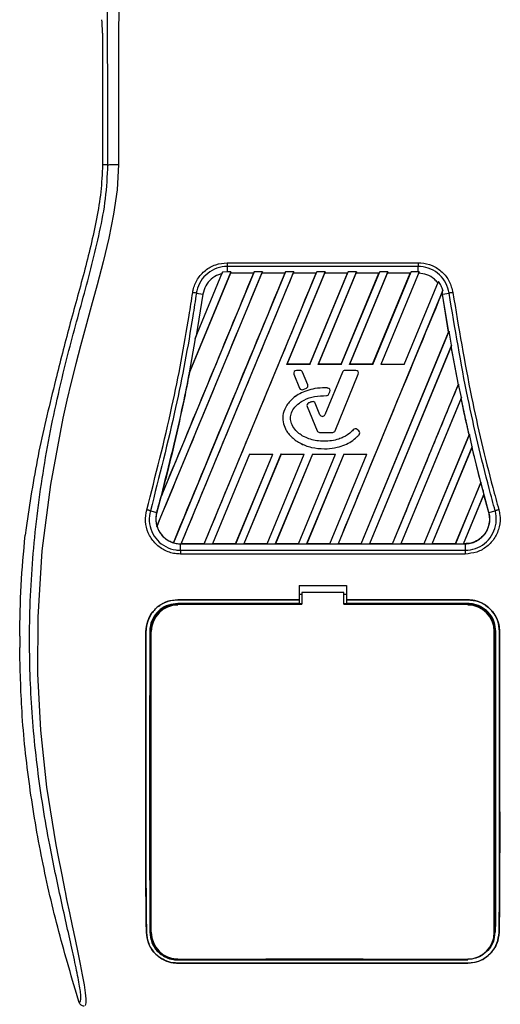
# Model space of a CAD drawing. Header units: millimetres. Extents: x 0 to 420, y 0 to 297.
# Tile 24 of 58: x 97 to 107, y 223 to 244. Entities that reach past the tile are written whole.
import ezdxf

# ---------------------------------------------------------------- set-up
doc = ezdxf.new("R2010")
doc.units = ezdxf.units.MM

msp = doc.modelspace()

# ---------------------------------------------------------------- linework, layer by layer
at = {"color": 7, "linetype": 'Continuous', "lineweight": 25}
for p, q in [((98.5935, 243.8302), (98.5935, 240.991)), ((98.7123, 240.991), (98.5935, 240.991)), ((99.7694, 233.1857), (102.0466, 238.6833)), ((101.8704, 238.6833), (99.8559, 233.8199)), ((102.5482, 238.6833), (100.1251, 232.8334)), ((100.2921, 232.8112), (102.7245, 238.6833)), ((101.3688, 238.6833), (100.4633, 236.4973)), ((100.5957, 237.2423), (101.1888, 238.6742)), ((100.7937, 232.8112), (103.226, 238.6833)), ((101.1888, 238.6742), (101.1732, 238.638)), ((101.2883, 238.6833), (101.1888, 238.6742)), ((101.2883, 238.8772), (105.4157, 238.8772)), ((101.2883, 238.7951), (101.2883, 238.6833)), ((105.4157, 238.7951), (101.2883, 238.7951)), ((101.3688, 238.6833), (101.2883, 238.6833)), ((101.3559, 238.6506), (101.3688, 238.6833)), ((101.8562, 238.6506), (101.8704, 238.6833)), ((102.0466, 238.6833), (101.8704, 238.6833)), ((102.0466, 238.6833), (102.0337, 238.6506)), ((102.5341, 238.6506), (102.5482, 238.6833)), ((102.7245, 238.6833), (102.5482, 238.6833)), ((103.4023, 238.6833), (102.5734, 236.6822)), ((102.7245, 238.6833), (102.7115, 238.6506)), ((103.075, 236.6822), (103.9039, 238.6833)), ((103.226, 238.6833), (103.2119, 238.6506)), ((103.4023, 238.6833), (103.226, 238.6833)), ((104.0801, 238.6833), (103.2512, 236.6822)), ((103.3894, 238.6506), (103.4023, 238.6833)), ((103.7528, 236.6822), (104.5817, 238.6833)), ((103.9039, 238.6833), (103.8897, 238.6506)), ((104.0801, 238.6833), (103.9039, 238.6833)), ((104.7579, 238.6833), (103.9291, 236.6822)), ((104.0672, 238.6506), (104.0801, 238.6833)), ((104.4306, 236.6822), (105.2595, 238.6833)), ((104.5817, 238.6833), (104.5675, 238.6506)), ((104.7579, 238.6833), (104.5817, 238.6833)), ((105.4356, 238.6829), (104.6069, 236.6822)), ((104.745, 238.6506), (104.7579, 238.6833)), ((105.2595, 238.6833), (105.2454, 238.6506)), ((105.4157, 238.6833), (105.2595, 238.6833)), ((105.4157, 238.6833), (105.4157, 238.7951)), ((105.4356, 238.6829), (105.4157, 238.6833)), ((105.4228, 238.6506), (105.4356, 238.6829)), ((101.3571, 238.6488), (100.4797, 236.5315)), ((101.8562, 238.6506), (101.3559, 238.6506)), ((101.3559, 238.6506), (101.3571, 238.6488)), ((101.8535, 238.6488), (101.3571, 238.6488)), ((101.8562, 238.6506), (101.8535, 238.6488)), ((102.5341, 238.6506), (102.0337, 238.6506)), ((102.0349, 238.6488), (102.0337, 238.6506)), ((102.5313, 238.6488), (102.0349, 238.6488)), ((102.5341, 238.6506), (102.5313, 238.6488)), ((103.3906, 238.6488), (102.5764, 236.6842)), ((103.2119, 238.6506), (102.7115, 238.6506)), ((102.7128, 238.6488), (102.7115, 238.6506)), ((103.2091, 238.6488), (102.7128, 238.6488)), ((103.0736, 236.6842), (103.887, 238.6488)), ((103.2091, 238.6488), (103.2119, 238.6506)), ((104.0684, 238.6488), (103.2543, 236.6842)), ((103.8897, 238.6506), (103.3894, 238.6506)), ((103.3894, 238.6506), (103.3906, 238.6488)), ((103.887, 238.6488), (103.3906, 238.6488)), ((103.7514, 236.6842), (104.5648, 238.6488)), ((103.887, 238.6488), (103.8897, 238.6506)), ((104.7462, 238.6488), (103.9321, 236.6842)), ((104.5675, 238.6506), (104.0672, 238.6506)), ((104.0672, 238.6506), (104.0684, 238.6488)), ((104.5648, 238.6488), (104.0684, 238.6488)), ((104.4293, 236.6842), (105.2426, 238.6488)), ((104.5648, 238.6488), (104.5675, 238.6506)), ((105.2454, 238.6506), (104.745, 238.6506)), ((104.745, 238.6506), (104.7462, 238.6488)), ((105.2426, 238.6488), (104.7462, 238.6488)), ((105.1085, 236.6822), (105.8499, 238.4721)), ((105.2426, 238.6488), (105.2454, 238.6506)), ((105.8499, 238.4721), (105.8372, 238.4427)), ((105.9471, 238.2815), (103.6813, 232.8112)), ((105.9321, 238.2439), (105.9316, 238.2378)), ((105.9321, 238.2439), (105.9471, 238.2815)), ((105.941, 238.198), (105.9321, 238.2439)), ((100.763, 238.198), (100.6175, 237.2957)), ((100.6224, 238.221), (100.763, 238.198)), ((105.9391, 238.1978), (105.9316, 238.2378)), ((105.9391, 238.1978), (105.941, 238.198)), ((106.0709, 237.3749), (105.9391, 238.1978)), ((105.941, 238.198), (106.0815, 238.221)), ((106.0728, 237.3746), (105.941, 238.198)), ((104.1828, 232.8112), (106.0828, 237.3981)), ((106.0828, 237.3981), (106.0728, 237.3746)), ((106.1332, 237.0942), (106.0828, 237.3981)), ((100.5957, 237.2423), (100.4633, 236.4973)), ((100.6175, 237.2957), (100.5957, 237.2423)), ((104.1817, 232.8129), (106.0709, 237.3749)), ((106.0709, 237.3749), (106.0728, 237.3746)), ((106.1332, 237.0942), (104.3591, 232.8112)), ((106.1246, 237.0679), (104.3617, 232.8129)), ((106.1253, 237.0746), (106.1246, 237.0679)), ((106.2807, 236.2446), (106.1246, 237.0679)), ((106.1253, 237.0746), (106.1332, 237.0942)), ((106.2826, 236.2444), (106.1253, 237.0746)), ((102.5734, 236.6822), (102.5764, 236.6842)), ((103.075, 236.6822), (102.5734, 236.6822)), ((103.0736, 236.6842), (102.5764, 236.6842)), ((102.7815, 236.5539), (102.7815, 236.5541)), ((102.8622, 236.5541), (102.7815, 236.5541)), ((102.8622, 236.5539), (102.7815, 236.5539)), ((102.8622, 236.5539), (102.8622, 236.5541)), ((103.0736, 236.6842), (103.075, 236.6822)), ((103.2512, 236.6822), (103.2543, 236.6842)), ((103.7528, 236.6822), (103.2512, 236.6822)), ((103.7514, 236.6842), (103.2543, 236.6842)), ((103.7514, 236.6842), (103.7528, 236.6822)), ((103.8287, 236.5539), (103.8287, 236.5541)), ((104.0663, 236.5541), (103.8287, 236.5541)), ((104.0663, 236.5539), (103.8287, 236.5539)), ((103.9291, 236.6822), (103.9321, 236.6842)), ((104.4306, 236.6822), (103.9291, 236.6822)), ((104.4293, 236.6842), (103.9321, 236.6842)), ((104.0663, 236.5539), (104.0663, 236.5541)), ((104.4293, 236.6842), (104.4306, 236.6822)), ((105.1085, 236.6822), (104.6069, 236.6822)), ((97.5791, 236.3394), (97.5557, 236.2452)), ((100.4633, 236.4973), (100.4779, 236.5321)), ((100.4779, 236.5321), (100.4797, 236.5315)), ((102.7283, 236.4747), (102.7282, 236.4746)), ((102.7282, 236.4746), (102.8524, 236.1703)), ((102.7283, 236.4747), (102.8526, 236.1703)), ((102.9154, 236.5181), (102.9156, 236.5182)), ((103.0276, 236.2432), (102.9154, 236.5181)), ((103.0278, 236.2433), (102.9156, 236.5182)), ((103.7754, 236.5182), (103.3988, 235.5959)), ((103.7756, 236.5181), (103.399, 235.5959)), ((103.6194, 235.2499), (104.1195, 236.4747)), ((103.6196, 235.2498), (104.1197, 236.4746)), ((103.7756, 236.5181), (103.7754, 236.5182)), ((104.1195, 236.4747), (104.1197, 236.4746)), ((102.8526, 236.1703), (102.8524, 236.1703)), ((102.9285, 236.1393), (102.9971, 236.1687)), ((102.9285, 236.1393), (102.9286, 236.1391)), ((102.9286, 236.1391), (102.9972, 236.1686)), ((102.9971, 236.1687), (102.9972, 236.1686)), ((103.0276, 236.2432), (103.0278, 236.2433)), ((103.4568, 236.173), (103.4569, 236.1732)), ((104.8607, 232.8112), (106.2874, 236.2556)), ((106.2807, 236.2446), (106.2826, 236.2444)), ((106.2874, 236.2556), (106.2826, 236.2444)), ((106.3452, 235.9695), (106.2874, 236.2556)), ((103.4332, 236.0096), (103.4332, 236.0094)), ((103.4862, 236.0448), (103.5065, 236.0935)), ((103.4862, 236.0448), (103.4863, 236.0448)), ((103.4863, 236.0448), (103.5067, 236.0934)), ((103.5065, 236.0935), (103.5067, 236.0934)), ((106.3452, 235.9695), (105.0369, 232.8112)), ((106.3404, 235.9527), (105.0395, 232.8129)), ((106.341, 235.9591), (106.3404, 235.9527)), ((106.341, 235.9591), (106.3452, 235.9695)), ((103.0137, 235.7758), (103.0135, 235.7757)), ((103.0135, 235.7757), (103.2282, 235.2498)), ((103.0137, 235.7758), (103.2284, 235.2499)), ((103.045, 235.8506), (103.0449, 235.8508)), ((103.1205, 235.8776), (103.1205, 235.8778)), ((103.2919, 235.5959), (103.1905, 235.8444)), ((103.1905, 235.8444), (103.1906, 235.8444)), ((103.2921, 235.5959), (103.1906, 235.8444)), ((103.2919, 235.5959), (103.2921, 235.5959)), ((103.399, 235.5959), (103.3988, 235.5959)), ((104.0117, 235.2714), (104.0115, 235.2715)), ((104.0918, 235.2778), (104.092, 235.2779)), ((104.129, 235.2467), (104.0918, 235.2778)), ((104.1292, 235.2469), (104.092, 235.2779)), ((103.2284, 235.2499), (103.2282, 235.2498)), ((103.2816, 235.2142), (103.2816, 235.214)), ((103.2816, 235.2142), (103.5662, 235.2142)), ((103.2816, 235.214), (103.5662, 235.214)), ((103.5662, 235.2142), (103.5662, 235.214)), ((103.6194, 235.2499), (103.6196, 235.2498)), ((104.129, 235.2467), (104.1292, 235.2469)), ((104.1355, 235.1648), (104.1356, 235.1646)), ((106.5122, 235.1671), (105.5374, 232.8129)), ((106.5182, 235.1763), (105.5385, 232.8112)), ((106.5142, 235.167), (106.5122, 235.1671)), ((106.5142, 235.167), (106.5182, 235.1763)), ((106.5811, 234.9026), (106.5182, 235.1763)), ((103.3898, 234.8603), (103.3898, 234.8601)), ((105.7148, 232.8112), (106.5811, 234.9026)), ((105.7173, 232.8129), (106.5773, 234.8883)), ((106.5773, 234.8883), (106.5777, 234.8944)), ((106.7632, 234.1364), (106.5773, 234.8883)), ((106.5811, 234.9026), (106.5777, 234.8944)), ((101.7716, 234.7466), (100.97, 232.8112)), ((101.7729, 234.7446), (100.9725, 232.8129)), ((101.4704, 232.8129), (102.2703, 234.7446)), ((101.4715, 232.8112), (102.2732, 234.7466)), ((102.4495, 234.7466), (101.6478, 232.8112)), ((102.4508, 234.7446), (101.6504, 232.8129)), ((101.7716, 234.7466), (102.2732, 234.7466)), ((101.7729, 234.7446), (101.7716, 234.7466)), ((101.7729, 234.7446), (102.2703, 234.7446)), ((102.1482, 232.8129), (102.9481, 234.7446)), ((102.1494, 232.8112), (102.951, 234.7466)), ((102.2732, 234.7466), (102.2703, 234.7446)), ((103.1273, 234.7466), (102.3256, 232.8112)), ((103.1286, 234.7446), (102.3282, 232.8129)), ((102.4495, 234.7466), (102.951, 234.7466)), ((102.4508, 234.7446), (102.4495, 234.7466)), ((102.4508, 234.7446), (102.9481, 234.7446)), ((102.826, 232.8129), (103.6259, 234.7446)), ((102.8272, 232.8112), (103.6289, 234.7466)), ((102.951, 234.7466), (102.9481, 234.7446)), ((103.8051, 234.7466), (103.0034, 232.8112)), ((103.8064, 234.7446), (103.006, 232.8129)), ((103.1273, 234.7466), (103.6289, 234.7466)), ((103.1286, 234.7446), (103.1273, 234.7466)), ((103.1286, 234.7446), (103.6259, 234.7446)), ((103.5039, 232.8129), (104.3038, 234.7446)), ((103.505, 232.8112), (104.3067, 234.7466)), ((103.6289, 234.7466), (103.6259, 234.7446)), ((103.8051, 234.7466), (104.3067, 234.7466)), ((103.8064, 234.7446), (103.8051, 234.7466)), ((103.8064, 234.7446), (104.3038, 234.7446)), ((104.3067, 234.7466), (104.3038, 234.7446)), ((106.7632, 234.1364), (106.2152, 232.8129)), ((106.7659, 234.1379), (106.2163, 232.8112)), ((106.7652, 234.1363), (106.7632, 234.1364)), ((106.7652, 234.1363), (106.7659, 234.1379)), ((106.807, 233.9755), (106.7659, 234.1379)), ((99.8559, 233.8199), (99.8649, 233.8464)), ((106.3926, 232.8112), (106.8334, 233.8753)), ((106.3951, 232.8129), (106.833, 233.8695)), ((106.9392, 233.484), (106.807, 233.9755)), ((106.833, 233.8695), (106.8334, 233.8753)), ((106.9374, 233.4835), (106.833, 233.8695)), ((99.6278, 233.5229), (99.7648, 233.484)), ((99.7648, 233.484), (99.7648, 233.484)), ((106.9374, 233.4835), (106.9392, 233.484)), ((106.9392, 233.484), (107.0761, 233.5229)), ((96.9419, 233.1547), (96.9234, 232.9978)), ((99.7694, 233.1857), (99.7713, 233.1856)), ((100.1241, 232.8355), (100.1251, 232.8334)), ((100.2773, 232.8112), (100.2773, 232.811)), ((100.2773, 232.8112), (100.2921, 232.8112)), ((100.2773, 232.6701), (100.2773, 232.811)), ((100.2773, 232.811), (106.4267, 232.811)), ((100.2947, 232.8129), (100.2921, 232.8112)), ((100.7926, 232.8129), (100.2947, 232.8129)), ((100.7926, 232.8129), (100.7937, 232.8112)), ((100.7937, 232.8112), (100.97, 232.8112)), ((100.97, 232.8112), (100.9725, 232.8129)), ((101.4704, 232.8129), (100.9725, 232.8129)), ((101.4704, 232.8129), (101.4715, 232.8112)), ((101.4715, 232.8112), (101.6478, 232.8112)), ((101.6478, 232.8112), (101.6504, 232.8129)), ((102.1482, 232.8129), (101.6504, 232.8129)), ((102.1482, 232.8129), (102.1494, 232.8112)), ((102.1494, 232.8112), (102.3256, 232.8112)), ((102.3256, 232.8112), (102.3282, 232.8129)), ((102.826, 232.8129), (102.3282, 232.8129)), ((102.826, 232.8129), (102.8272, 232.8112)), ((102.8272, 232.8112), (103.0034, 232.8112)), ((103.0034, 232.8112), (103.006, 232.8129)), ((103.5039, 232.8129), (103.006, 232.8129)), ((103.5039, 232.8129), (103.505, 232.8112)), ((103.505, 232.8112), (103.6813, 232.8112)), ((103.6813, 232.8112), (103.6838, 232.8129)), ((104.1817, 232.8129), (103.6838, 232.8129)), ((104.1817, 232.8129), (104.1828, 232.8112)), ((104.1828, 232.8112), (104.3591, 232.8112)), ((104.3591, 232.8112), (104.3617, 232.8129)), ((104.8595, 232.8129), (104.3617, 232.8129)), ((104.8595, 232.8129), (104.8607, 232.8112)), ((104.8607, 232.8112), (105.0369, 232.8112)), ((105.0369, 232.8112), (105.0395, 232.8129)), ((105.5374, 232.8129), (105.0395, 232.8129)), ((105.5385, 232.8112), (105.5374, 232.8129)), ((105.5385, 232.8112), (105.7148, 232.8112)), ((105.7173, 232.8129), (105.7148, 232.8112)), ((106.2152, 232.8129), (105.7173, 232.8129)), ((106.2163, 232.8112), (106.2152, 232.8129)), ((106.2163, 232.8112), (106.3926, 232.8112)), ((106.3951, 232.8129), (106.3926, 232.8112)), ((106.4267, 232.8129), (106.3951, 232.8129)), ((106.4267, 232.8129), (106.4267, 232.811)), ((106.4267, 232.811), (106.4267, 232.6701)), ((100.2773, 232.6701), (106.4267, 232.6701)), ((106.4267, 232.5899), (100.2773, 232.5899)), ((102.8396, 231.9118), (103.8643, 231.9118)), ((102.8396, 231.9118), (102.8396, 231.6025)), ((103.8643, 231.9118), (103.8643, 231.6025)), ((102.8965, 231.7164), (102.8396, 231.7164)), ((102.8965, 231.7564), (102.8965, 231.5059)), ((103.8074, 231.7564), (102.8965, 231.7564)), ((103.8074, 231.5059), (103.8074, 231.7564)), ((103.8643, 231.7164), (103.8074, 231.7164)), ((100.2208, 231.6025), (102.8396, 231.6025)), ((100.2208, 231.6015), (100.2208, 231.6025)), ((102.8396, 231.6015), (100.2208, 231.6015)), ((102.8396, 231.522), (100.2208, 231.522)), ((100.7022, 231.5166), (100.3088, 231.5166)), ((102.8396, 231.6025), (102.8396, 231.6015)), ((102.8396, 231.6015), (102.8396, 231.522)), ((102.8396, 231.522), (102.8396, 231.517)), ((102.8965, 231.517), (102.8396, 231.517)), ((103.8643, 231.517), (103.8074, 231.517)), ((103.8643, 231.6025), (106.4831, 231.6025)), ((103.8643, 231.6025), (103.8643, 231.6015)), ((103.8643, 231.6015), (103.8643, 231.522)), ((106.4831, 231.6015), (103.8643, 231.6015)), ((106.4831, 231.522), (103.8643, 231.522)), ((103.8643, 231.522), (103.8643, 231.517)), ((106.3952, 231.5166), (106.0018, 231.5166)), ((106.4831, 231.6015), (106.4831, 231.6025)), ((96.805, 230.8166), (96.805, 230.5711)), ((99.5335, 230.9144), (99.5325, 230.9144)), ((99.6476, 224.4244), (99.6476, 230.9144)), ((107.0564, 224.4244), (107.0564, 230.9144)), ((107.1705, 230.9144), (107.1715, 230.9144)), ((99.5435, 224.4239), (99.5424, 224.4238)), ((107.1605, 224.4239), (107.1615, 224.4238)), ((100.2208, 223.8277), (106.4831, 223.8277)), ((100.297, 223.8327), (100.2886, 223.8406)), ((100.297, 223.8327), (100.714, 223.8327)), ((103.2764, 223.8414), (103.2855, 223.8322)), ((103.2855, 223.8414), (103.2855, 223.8322)), ((103.4185, 223.8322), (103.2855, 223.8322)), ((103.4185, 223.8322), (103.4276, 223.8413)), ((103.4185, 223.8322), (103.4185, 223.8413)), ((105.99, 223.8327), (105.9815, 223.8407)), ((105.99, 223.8327), (106.407, 223.8327)), ((100.2208, 223.7596), (106.4831, 223.7596)), ((100.2208, 223.7596), (100.2208, 223.7584)), ((106.4831, 223.7584), (100.2208, 223.7584)), ((106.4831, 223.7596), (106.4831, 223.7584))]:
    msp.add_line(p, q, dxfattribs=at)
at = {"color": 7, "linetype": 'Continuous', "lineweight": 25, "flags": 128}
for points in [[(98.9392, 240.9974), (98.9097, 240.4529), (98.8352, 239.9249), (98.7324, 239.4078), (98.6114, 238.8981), (98.4801, 238.3965), (98.3517, 237.9291), (98.2261, 237.4775), (98.1185, 237.0851), (98.0146, 236.692), (97.9162, 236.3007), (97.8242, 235.9131), (97.7368, 235.5213), (97.4682, 234.0884), (97.2858, 232.6551), (97.1945, 231.2245), (97.1904, 230.006), (97.2547, 228.7845), (97.3867, 227.5596), (97.5875, 226.3109), (97.6437, 226.0142), (97.6981, 225.7372), (97.7571, 225.4417), (97.7724, 225.3656), (97.7932, 225.2624), (97.8118, 225.1705), (97.8167, 225.146), (97.8181, 225.1391), (97.8186, 225.137), (97.8187, 225.1362), (97.8188, 225.136), (97.8188, 225.1359), (97.8188, 225.1359), (97.8188, 225.1358), (97.8188, 225.1358), (97.8188, 225.1358), (97.8188, 225.1358), (97.8188, 225.1358), (97.8795, 224.8427), (97.9377, 224.5666), (98.0009, 224.2683), (98.0601, 223.9872), (98.1116, 223.737), (98.1572, 223.5044), (98.1946, 223.2944), (98.2204, 223.1214), (98.2335, 222.9888), (98.2337, 222.8988), (98.222, 222.8473)], [(100.2208, 231.5059), (100.8585, 231.5059), (102.8965, 231.5059)], [(103.8074, 231.5059), (104.9461, 231.5059), (106.4831, 231.5059)]]:
    msp.add_lwpolyline(points, dxfattribs=at)
at = {"color": 7, "linetype": 'Continuous', "lineweight": 25}
for centre, radius, start, end in [((102.7815, 236.4964), 0.0576, 90, 202.20926), ((102.7815, 236.4964), 0.0574, 90, 202.20926), ((102.8622, 236.4964), 0.0576, 22.20927, 90), ((102.8622, 236.4964), 0.0574, 22.20927, 90), ((103.8287, 236.4964), 0.0576, 90, 157.79071), ((103.8287, 236.4964), 0.0574, 90, 157.79071), ((104.0663, 236.4964), 0.0576, 337.79071, 90), ((104.0663, 236.4964), 0.0574, 337.79071, 90), ((102.9058, 236.192), 0.0576, 202.20926, 293.24584), ((102.9058, 236.192), 0.0574, 202.20926, 293.24584), ((102.9744, 236.2215), 0.0574, 293.24584, 22.20927), ((102.9744, 236.2215), 0.0576, 293.24584, 22.20927), ((103.4535, 236.1156), 0.0574, 337.29049, 86.67135), ((103.4535, 236.1156), 0.0576, 337.29049, 86.67135), ((103.4332, 236.067), 0.0576, 270.035, 337.29049), ((103.4332, 236.067), 0.0574, 270.035, 337.29049), ((103.0669, 235.7975), 0.0576, 112.3787, 202.20929), ((103.0669, 235.7975), 0.0574, 112.3787, 202.20929), ((103.1373, 235.8226), 0.0576, 22.20926, 106.93498), ((103.1373, 235.8226), 0.0574, 22.20926, 106.93498), ((103.3455, 235.6177), 0.0578, 202.20926, 337.79071), ((103.3455, 235.6177), 0.0576, 202.20926, 337.79071), ((104.055, 235.2337), 0.0576, 50.16689, 138.97709), ((104.055, 235.2337), 0.0574, 50.16689, 138.97709), ((103.2816, 235.2716), 0.0576, 202.20929, 270), ((103.2816, 235.2716), 0.0574, 202.20929, 270), ((103.5662, 235.2716), 0.0574, 270, 337.79071), ((103.5662, 235.2716), 0.0576, 270, 337.79071), ((104.0922, 235.2026), 0.0574, 318.8059, 50.16689), ((104.0922, 235.2026), 0.0576, 318.8059, 50.16689), ((61.3106, 244.0852), 39.8888, 344.58733, 345.08724), ((145.3934, 244.0852), 39.8888, 194.68148, 194.8304), ((100.2773, 233.3427), 0.5315, 164.58733, 197.18009), ((100.2773, 233.3427), 0.5315, 253.36401, 270), ((100.2208, 230.9144), 0.5733, 90, 180), ((106.4831, 230.9144), 0.5733, 0, 90), ((100.2208, 224.4244), 0.5733, 180, 270), ((106.4831, 224.4244), 0.5733, 270, 0)]:
    msp.add_arc(centre, radius, start, end, dxfattribs=at)
msp.add_ellipse((98.5637, 243.8302), major_axis=(0, 0.3416), ratio=0.0874887, start_param=4.712389, end_param=5.7417037, dxfattribs=at)
for points, knots in [([(98.8558, 253.8003), (98.8592, 253.7993), (98.8659, 253.7973), (98.8751, 253.7786), (98.882, 253.7506), (98.887, 253.7191), (98.8907, 253.6899), (98.894, 253.6578), (98.8971, 253.6212), (98.9006, 253.5774), (98.9076, 253.4778), (98.9196, 253.312), (98.9342, 253.0958), (98.9484, 252.8455), (98.9613, 252.5494), (98.9725, 252.167), (98.9795, 251.7124), (98.9819, 251.254), (98.9819, 250.8099), (98.9807, 250.3648), (98.9787, 249.9419), (98.9766, 249.5663), (98.9751, 249.2977), (98.9736, 249.0559), (98.9722, 248.8362), (98.9708, 248.6054), (98.9692, 248.3632), (98.9676, 248.1096), (98.9658, 247.8379), (98.9637, 247.524), (98.9611, 247.1412), (98.958, 246.6668), (98.9546, 246.1485), (98.9511, 245.5903), (98.9481, 245.0596), (98.9452, 244.5158), (98.9424, 243.9154), (98.94, 243.2353), (98.9383, 242.4832), (98.9378, 241.7409), (98.9387, 241.2412), (98.9392, 240.9974)], [0, 0, 0, 0, 0.0104006, 0.0208067, 0.0310612, 0.036141, 0.0414568, 0.0469849, 0.0510796, 0.056575, 0.0633541, 0.0847782, 0.105784, 0.1264425, 0.1539665, 0.182507, 0.218273, 0.2569262, 0.2837155, 0.3157391, 0.3543398, 0.3761823, 0.3978259, 0.4130257, 0.4290268, 0.4458407, 0.463478, 0.4819485, 0.5012617, 0.522846, 0.5505367, 0.5849047, 0.6264984, 0.6637819, 0.7068338, 0.7424241, 0.7825584, 0.8379434, 0.8909388, 0.9467661, 1, 1, 1, 1]), ([(98.7123, 240.991), (98.7115, 241.298), (98.7099, 241.9224), (98.7067, 242.8743), (98.7029, 243.8429), (98.6987, 244.7754), (98.6944, 245.6603), (98.6911, 246.2929), (98.6888, 246.7171), (98.6876, 246.9357), (98.6863, 247.1585), (98.6851, 247.3855), (98.6838, 247.6167), (98.6824, 247.8485), (98.681, 248.0935), (98.6794, 248.3642), (98.6776, 248.6767), (98.6755, 249.0311), (98.6732, 249.4108), (98.6708, 249.8321), (98.6679, 250.2852), (98.6643, 250.7685), (98.6595, 251.2249), (98.6528, 251.643), (98.6432, 252.021), (98.6291, 252.375), (98.6125, 252.6632), (98.5957, 252.9037), (98.5803, 253.099), (98.5667, 253.2671), (98.5535, 253.3749), (98.5433, 253.4196), (98.5348, 253.4417), (98.5278, 253.4528), (98.5205, 253.4587), (98.5155, 253.4587), (98.5129, 253.4587)], [0, 0, 0, 0, 0.0694688, 0.1412908, 0.2154694, 0.2887805, 0.3524933, 0.4159279, 0.4321232, 0.4486368, 0.4654688, 0.4826193, 0.5000881, 0.5178753, 0.535169, 0.5556239, 0.5792402, 0.6060176, 0.6359563, 0.6653451, 0.7015159, 0.7387188, 0.7750553, 0.8054444, 0.8348007, 0.8638698, 0.8931347, 0.9126927, 0.9334716, 0.9528765, 0.9643483, 0.9751988, 0.9808952, 0.9869973, 0.9933587, 1, 1, 1, 1]), ([(98.0894, 222.9106), (98.0979, 222.9131), (98.1147, 222.918), (98.1267, 222.9675), (98.1269, 223.0529), (98.1133, 223.1791), (98.0866, 223.3441), (98.0484, 223.5429), (98.0007, 223.7699), (97.9283, 224.0999), (97.8261, 224.5525), (97.7008, 225.1212), (97.5734, 225.7144), (97.3826, 226.6521), (97.1751, 227.9397), (97.0285, 229.5805), (97.0028, 231.2914), (97.1178, 233.0713), (97.3851, 234.9079), (97.7033, 236.3575), (97.9864, 237.427), (98.1807, 238.1306), (98.3699, 238.835), (98.5375, 239.5435), (98.6768, 240.2608), (98.7005, 240.7471), (98.7123, 240.991)], [0, 0, 0, 0, 0.0154023, 0.0306186, 0.0458978, 0.0611515, 0.0763524, 0.0916759, 0.1069667, 0.1223964, 0.1531196, 0.1841395, 0.2146453, 0.2457555, 0.3295656, 0.4129092, 0.4960821, 0.5895924, 0.6838677, 0.7780859, 0.8151003, 0.8521196, 0.8891029, 0.926018, 0.9628961, 1, 1, 1, 1]), ([(98.5935, 240.991), (98.5855, 240.7959), (98.5695, 240.4055), (98.4351, 239.6271), (98.2018, 238.6602), (97.8727, 237.506), (97.677, 236.7283), (97.5791, 236.3394)], [0, 0, 0, 0, 0.1226487, 0.2454767, 0.4957363, 0.7478713, 1, 1, 1, 1]), ([(98.7123, 240.991), (98.7175, 240.9918), (98.7283, 240.9934), (98.7819, 240.9954), (98.8557, 240.9969), (98.912, 240.9972), (98.9392, 240.9974)], [0, 0, 0, 0, 0.24120147, 0.5, 0.75879853, 1, 1, 1, 1]), ([(100.5424, 238.2334), (100.5456, 238.2518), (100.5631, 238.3534), (100.6372, 238.5308), (100.8083, 238.7221), (101.034, 238.8522), (101.2035, 238.8688), (101.2883, 238.8772)], [0, 0, 0, 0, 0.052396, 0.2895037, 0.5264141, 0.7632194, 1, 1, 1, 1]), ([(101.2883, 238.7951), (101.2883, 238.7951), (101.213, 238.7951), (101.0613, 238.7694), (100.8602, 238.6578), (100.7069, 238.4861), (100.6418, 238.328), (100.6249, 238.2375), (100.6224, 238.221), (100.6224, 238.221)], [0, 0, 0, 0, 0.0000072, 0.236697, 0.4734509, 0.7103734, 0.9475589, 0.9999928, 1, 1, 1, 1]), ([(105.4157, 238.8772), (105.4341, 238.8768), (105.5368, 238.8744), (105.7229, 238.8274), (105.9374, 238.6862), (106.0994, 238.4817), (106.1408, 238.3162), (106.1616, 238.2334)], [0, 0, 0, 0, 0.0515719, 0.2884831, 0.5255349, 0.7627603, 1, 1, 1, 1]), ([(106.0815, 238.221), (106.0815, 238.221), (106.0704, 238.2956), (106.0224, 238.4422), (105.882, 238.6249), (105.6894, 238.751), (105.5237, 238.7918), (105.4321, 238.7951), (105.4157, 238.7951), (105.4157, 238.7951)], [0, 0, 0, 0, 0.0000072, 0.2373779, 0.4746162, 0.7116191, 0.9484337, 0.9999928, 1, 1, 1, 1]), ([(99.7713, 233.1856), (100.1486, 234.0962), (100.903, 235.9173), (101.6576, 237.7383), (102.0349, 238.6488)], [0, 0, 0, 0, 0.5000015, 1, 1, 1, 1]), ([(101.8535, 238.6488), (101.5221, 237.8484), (100.8594, 236.2476), (100.1964, 234.6468), (99.8649, 233.8464)], [0, 0, 0, 0, 0.49998744, 1, 1, 1, 1]), ([(102.5313, 238.6488), (102.1302, 237.6799), (101.3278, 235.7421), (100.5253, 233.8044), (100.1241, 232.8355)], [0, 0, 0, 0, 0.4999948, 1, 1, 1, 1]), ([(100.2947, 232.8129), (100.6977, 233.7855), (101.5037, 235.7309), (102.3097, 237.6762), (102.7128, 238.6488)], [0, 0, 0, 0, 0.5000012, 1, 1, 1, 1]), ([(101.1732, 238.638), (101.1497, 238.6317), (101.0655, 238.6094), (100.935, 238.5298), (100.8103, 238.382), (100.7787, 238.2594), (100.763, 238.198)], [0, 0, 0, 0, 0.1145462, 0.4096455, 0.704796, 1, 1, 1, 1]), ([(100.7926, 232.8129), (101.1954, 233.7855), (102.001, 235.7308), (102.8064, 237.6761), (103.2091, 238.6488)], [0, 0, 0, 0, 0.5000012, 1, 1, 1, 1]), ([(105.8372, 238.4427), (105.8133, 238.4701), (105.7482, 238.5447), (105.6061, 238.6295), (105.4832, 238.6436), (105.4228, 238.6506)], [0, 0, 0, 0, 0.2281145, 0.6214095, 1, 1, 1, 1]), ([(105.9471, 238.2815), (105.9358, 238.315), (105.9127, 238.3833), (105.871, 238.4422), (105.8499, 238.4721)], [0, 0, 0, 0, 0.4916782, 1, 1, 1, 1]), ([(99.5498, 233.5447), (99.7408, 234.2845), (100.0988, 235.6708), (100.3904, 237.2437), (100.5171, 238.0685), (100.5424, 238.2334)], [0, 0, 0, 0, 0.4778978, 0.8956147, 1, 1, 1, 1]), ([(100.6224, 238.221), (100.597, 238.0558), (100.4701, 237.2295), (100.1777, 235.6535), (99.8192, 234.2643), (99.6278, 233.5229)], [0, 0, 0, 0, 0.1043778, 0.5220268, 1, 1, 1, 1]), ([(100.6224, 238.221), (100.6169, 238.2219), (100.6059, 238.2237), (100.586, 238.2268), (100.5647, 238.2301), (100.5498, 238.2323), (100.5424, 238.2334)], [0, 0, 0, 0, 0.25, 0.5, 0.75, 1, 1, 1, 1]), ([(105.9316, 238.2378), (105.5569, 237.3337), (104.8077, 235.5254), (104.0584, 233.717), (103.6838, 232.8129)], [0, 0, 0, 0, 0.4999993, 1, 1, 1, 1]), ([(107.0761, 233.5229), (107.0324, 233.6841), (106.8136, 234.4905), (106.4425, 236.0498), (106.2072, 237.4652), (106.0815, 238.221)], [0, 0, 0, 0, 0.1043199, 0.5216962, 1, 1, 1, 1]), ([(106.1616, 238.2334), (106.2869, 237.479), (106.5216, 236.0664), (106.8921, 234.5102), (107.1105, 233.7055), (107.1542, 233.5446)], [0, 0, 0, 0, 0.4783741, 0.8956847, 1, 1, 1, 1]), ([(100.4779, 236.5321), (100.4445, 236.3625), (100.3775, 236.0222), (100.2698, 235.5186), (100.1561, 235.0163), (100.0373, 234.5228), (99.9076, 234.0102), (99.8144, 233.6668), (99.7648, 233.484)], [0, 0, 0, 0, 0.165626, 0.3322637, 0.4933703, 0.6590619, 0.8185207, 1, 1, 1, 1]), ([(99.8649, 233.8464), (100.0307, 234.5042), (100.2551, 235.395), (100.4332, 236.296), (100.4797, 236.5315)], [0, 0, 0, 0, 0.738548, 1, 1, 1, 1]), ([(97.5557, 236.2452), (97.4302, 235.7353), (97.1788, 234.7137), (97.021, 233.6749), (96.9419, 233.1547)], [0, 0, 0, 0, 0.4991859, 1, 1, 1, 1]), ([(103.4569, 236.1732), (103.4387, 236.174), (103.3474, 236.1781), (103.1943, 236.1666), (103.0099, 236.1209), (102.8598, 236.0561), (102.7399, 235.9796), (102.6465, 235.8944), (102.5576, 235.7817), (102.4873, 235.6291), (102.4849, 235.4469), (102.5318, 235.31), (102.5944, 235.2065), (102.6899, 235.0944), (102.8236, 234.9978), (102.9778, 234.9286), (103.1553, 234.8739), (103.2952, 234.8657), (103.3898, 234.8601)], [0, 0, 0, 0, 0.0216485, 0.1085696, 0.181144, 0.2464075, 0.3019116, 0.3494067, 0.395787, 0.4720387, 0.5441864, 0.6064196, 0.6414469, 0.6875628, 0.7804714, 0.8342793, 0.8880601, 1, 1, 1, 1]), ([(103.4568, 236.173), (103.4386, 236.1738), (103.3473, 236.1779), (103.1943, 236.1664), (103.0099, 236.1207), (102.8599, 236.0559), (102.74, 235.9794), (102.6466, 235.8943), (102.5577, 235.7816), (102.4875, 235.629), (102.4851, 235.4469), (102.5319, 235.3101), (102.5946, 235.2066), (102.69, 235.0946), (102.8238, 234.998), (102.9779, 234.9288), (103.1553, 234.8741), (103.2952, 234.8659), (103.3898, 234.8603)], [0, 0, 0, 0, 0.021654, 0.108597, 0.1811744, 0.2464393, 0.3019418, 0.3494353, 0.3958126, 0.4720538, 0.5441906, 0.6064137, 0.6414373, 0.6875521, 0.7804583, 0.8342673, 0.8880492, 1, 1, 1, 1]), ([(104.8595, 232.8129), (105.1241, 233.4519), (105.5978, 234.5959), (106.0716, 235.7398), (106.2807, 236.2446)], [0, 0, 0, 0, 0.5586506, 1, 1, 1, 1]), ([(104.0117, 235.2714), (103.9993, 235.258), (103.938, 235.1918), (103.8297, 235.1223), (103.6807, 235.063), (103.4898, 235.0186), (103.2805, 235.0204), (103.0867, 235.0626), (102.9289, 235.124), (102.784, 235.2259), (102.6868, 235.3644), (102.6475, 235.4899), (102.6598, 235.6158), (102.7246, 235.7445), (102.831, 235.841), (102.9797, 235.9378), (103.1806, 236.0013), (103.3472, 236.0068), (103.4332, 236.0096)], [0, 0, 0, 0, 0.0204815, 0.1012371, 0.1411481, 0.2005339, 0.3202598, 0.3720973, 0.4227446, 0.5098339, 0.5661373, 0.6101353, 0.6545125, 0.7046097, 0.7684411, 0.8131858, 0.9035777, 1, 1, 1, 1]), ([(104.0115, 235.2715), (103.9992, 235.2581), (103.9379, 235.1919), (103.8296, 235.1225), (103.6806, 235.0632), (103.4897, 235.0188), (103.2805, 235.0206), (103.0867, 235.0628), (102.9289, 235.1242), (102.7841, 235.226), (102.6869, 235.3645), (102.6477, 235.4899), (102.66, 235.6157), (102.7247, 235.7444), (102.8311, 235.8408), (102.9798, 235.9376), (103.1806, 236.0011), (103.3472, 236.0066), (103.4332, 236.0094)], [0, 0, 0, 0, 0.0204876, 0.1012466, 0.1411592, 0.2005511, 0.320289, 0.3721273, 0.4227766, 0.5098651, 0.5661571, 0.6101424, 0.654507, 0.7045939, 0.7684171, 0.8131629, 0.9035569, 1, 1, 1, 1]), ([(106.5122, 235.1671), (106.4629, 235.3864), (106.4041, 235.6479), (106.3492, 235.9103), (106.3404, 235.9527)], [0, 0, 0, 0, 0.8384081, 1, 1, 1, 1]), ([(106.5142, 235.167), (106.4845, 235.2977), (106.4248, 235.5613), (106.369, 235.8258), (106.341, 235.9591)], [0, 0, 0, 0, 0.49605747, 1, 1, 1, 1]), ([(103.1205, 235.8778), (103.1118, 235.8751), (103.0947, 235.8697), (103.0695, 235.8606), (103.0531, 235.8541), (103.0449, 235.8508)], [0, 0, 0, 0, 0.3405858, 0.6701326, 1, 1, 1, 1]), ([(103.1205, 235.8776), (103.1119, 235.8749), (103.0948, 235.8695), (103.0696, 235.8604), (103.0532, 235.8539), (103.045, 235.8506)], [0, 0, 0, 0, 0.340666, 0.6701727, 1, 1, 1, 1]), ([(103.3898, 234.8603), (103.408, 234.8606), (103.4994, 234.862), (103.6489, 234.8842), (103.873, 234.9573), (104.035, 235.0564), (104.1206, 235.1487), (104.1355, 235.1648)], [0, 0, 0, 0, 0.0661031, 0.3316338, 0.543369, 0.9207507, 1, 1, 1, 1]), ([(103.3898, 234.8601), (103.408, 234.8604), (103.4994, 234.8618), (103.6489, 234.884), (103.8731, 234.9571), (104.0351, 235.0562), (104.1208, 235.1486), (104.1356, 235.1646)], [0, 0, 0, 0, 0.0660895, 0.3315654, 0.5433039, 0.9206958, 1, 1, 1, 1]), ([(106.7652, 234.1363), (106.7438, 234.2199), (106.7025, 234.3813), (106.64, 234.634), (106.5995, 234.8032), (106.5777, 234.8944)], [0, 0, 0, 0, 0.3317327, 0.6399582, 1, 1, 1, 1]), ([(100.2773, 232.5899), (100.2389, 232.5917), (100.116, 232.5974), (99.9153, 232.6666), (99.7109, 232.8239), (99.5718, 233.0405), (99.5063, 233.2926), (99.5353, 233.4607), (99.5498, 233.5447)], [0, 0, 0, 0, 0.0833374, 0.2666908, 0.4500227, 0.6333366, 0.8166497, 1, 1, 1, 1]), ([(99.6278, 233.5229), (99.6224, 233.5244), (99.6117, 233.5275), (99.5923, 233.5329), (99.5715, 233.5387), (99.557, 233.5427), (99.5498, 233.5447)], [0, 0, 0, 0, 0.25, 0.4999999, 0.75, 1, 1, 1, 1]), ([(99.6278, 233.5229), (99.6278, 233.5229), (99.6078, 233.4502), (99.5922, 233.2968), (99.6463, 233.0729), (99.7716, 232.8793), (99.9538, 232.7381), (100.1332, 232.6785), (100.243, 232.6701), (100.2773, 232.6701), (100.2773, 232.6701)], [0, 0, 0, 0, 0.0000055, 0.1832742, 0.3665623, 0.5498794, 0.7332389, 0.9166359, 0.9999945, 1, 1, 1, 1]), ([(99.7648, 233.484), (99.7567, 233.4447), (99.7401, 233.3646), (99.7508, 233.2406), (99.7887, 233.1206), (99.8529, 233.0147), (99.9387, 232.9268), (100.0406, 232.8617), (100.1558, 232.819), (100.2368, 232.8136), (100.2773, 232.811)], [0, 0, 0, 0, 0.1226685, 0.2503669, 0.3773233, 0.5066033, 0.6272913, 0.7516804, 0.8758155, 1, 1, 1, 1]), ([(107.1542, 233.5446), (107.1626, 233.5072), (107.1898, 233.3873), (107.1764, 233.1755), (107.079, 232.9367), (106.9071, 232.7451), (106.6813, 232.615), (106.5116, 232.5983), (106.4267, 232.5899)], [0, 0, 0, 0, 0.0832071, 0.2665167, 0.4498454, 0.6332, 0.8165872, 1, 1, 1, 1]), ([(106.4267, 232.6701), (106.4267, 232.6701), (106.5022, 232.6701), (106.6543, 232.696), (106.8558, 232.8078), (107.0091, 232.9802), (107.0967, 233.1934), (107.1064, 233.382), (107.0852, 233.4899), (107.0761, 233.5229), (107.0761, 233.5229)], [0, 0, 0, 0, 0.0000055, 0.1834583, 0.3668775, 0.5502427, 0.7335551, 0.916819, 0.9999945, 1, 1, 1, 1]), ([(106.4267, 232.811), (106.467, 232.8136), (106.5487, 232.819), (106.6631, 232.8616), (106.7671, 232.928), (106.8491, 233.0128), (106.9142, 233.1188), (106.9545, 233.2416), (106.9636, 233.3704), (106.9464, 233.4501), (106.9392, 233.484)], [0, 0, 0, 0, 0.1237655, 0.2503736, 0.3703256, 0.5005035, 0.6094744, 0.7500718, 0.8937812, 1, 1, 1, 1]), ([(106.9374, 233.4835), (106.9426, 233.4612), (106.9613, 233.3811), (106.9557, 233.2364), (106.8991, 233.0883), (106.8054, 232.9626), (106.6797, 232.8661), (106.5391, 232.818), (106.4532, 232.8141), (106.4267, 232.8129)], [0, 0, 0, 0, 0.0706224, 0.2538188, 0.4370182, 0.5516914, 0.7348755, 0.9180598, 1, 1, 1, 1]), ([(99.7713, 233.1856), (99.7775, 233.1677), (99.8032, 233.0937), (99.8811, 232.9769), (100.0037, 232.8796), (100.0918, 232.8473), (100.1241, 232.8355)], [0, 0, 0, 0, 0.1103691, 0.4554647, 0.8005267, 1, 1, 1, 1]), ([(96.805, 230.8166), (96.8116, 231.1804), (96.8246, 231.9089), (96.8904, 232.6345), (96.9234, 232.9978)], [0, 0, 0, 0, 0.4994117, 1, 1, 1, 1]), ([(99.5325, 230.9144), (99.5401, 230.9918), (99.5554, 231.1466), (99.6742, 231.3529), (99.8489, 231.5085), (100.0425, 231.5908), (100.1702, 231.5992), (100.2208, 231.6025)], [0, 0, 0, 0, 0.2147482, 0.4294936, 0.6443381, 0.859135, 1, 1, 1, 1]), ([(100.2208, 231.6015), (100.1436, 231.5939), (99.989, 231.5787), (99.7831, 231.4602), (99.6276, 231.2859), (99.5453, 231.0927), (99.5368, 230.965), (99.5335, 230.9144)], [0, 0, 0, 0, 0.214724, 0.4294492, 0.6440876, 0.8589434, 1, 1, 1, 1]), ([(100.2208, 231.522), (100.1525, 231.5153), (100.0159, 231.5018), (99.8338, 231.3971), (99.6964, 231.2429), (99.6236, 231.0721), (99.6161, 230.9592), (99.6132, 230.9144)], [0, 0, 0, 0, 0.2147038, 0.4294073, 0.6441163, 0.8588365, 1, 1, 1, 1]), ([(99.6292, 230.9144), (99.6338, 230.9698), (99.6439, 231.0916), (99.7304, 231.2642), (99.8729, 231.406), (100.045, 231.4915), (100.1661, 231.5014), (100.2208, 231.5059)], [0, 0, 0, 0, 0.1789442, 0.3940135, 0.6085391, 0.8229777, 1, 1, 1, 1]), ([(100.2968, 231.5059), (100.2981, 231.5071), (100.302, 231.5107), (100.3061, 231.5142), (100.3088, 231.5166)], [0, 0, 0, 0, 0.3371448, 1, 1, 1, 1]), ([(100.3088, 231.5166), (100.3153, 231.5161), (100.327, 231.5152), (100.3368, 231.5088), (100.3412, 231.5059)], [0, 0, 0, 0, 0.5523698, 1, 1, 1, 1]), ([(100.6701, 231.5059), (100.6738, 231.5085), (100.6834, 231.5151), (100.6951, 231.516), (100.7022, 231.5166)], [0, 0, 0, 0, 0.3945827, 1, 1, 1, 1]), ([(100.7022, 231.5166), (100.7053, 231.5139), (100.7094, 231.5103), (100.7132, 231.5067), (100.7142, 231.5059)], [0, 0, 0, 0, 0.7600915, 1, 1, 1, 1]), ([(105.9898, 231.5059), (105.9911, 231.5071), (105.995, 231.5107), (105.9991, 231.5142), (106.0018, 231.5166)], [0, 0, 0, 0, 0.3371478, 1, 1, 1, 1]), ([(106.0018, 231.5166), (106.0083, 231.5161), (106.02, 231.5152), (106.0298, 231.5088), (106.0342, 231.5059)], [0, 0, 0, 0, 0.5523683, 1, 1, 1, 1]), ([(106.3631, 231.5059), (106.3668, 231.5085), (106.3764, 231.5151), (106.3881, 231.516), (106.3952, 231.5166)], [0, 0, 0, 0, 0.39458364, 1, 1, 1, 1]), ([(106.3952, 231.5166), (106.3983, 231.5139), (106.4024, 231.5103), (106.4062, 231.5067), (106.4072, 231.5059)], [0, 0, 0, 0, 0.7600897, 1, 1, 1, 1]), ([(106.4831, 231.6025), (106.5605, 231.5949), (106.7153, 231.5797), (106.9216, 231.461), (107.0773, 231.2863), (107.1597, 231.0929), (107.1681, 230.9651), (107.1715, 230.9144)], [0, 0, 0, 0, 0.214717, 0.4294309, 0.6442462, 0.859057, 1, 1, 1, 1]), ([(107.1705, 230.9144), (107.1628, 230.9917), (107.1476, 231.1463), (107.029, 231.3522), (106.8546, 231.5076), (106.6614, 231.5898), (106.5337, 231.5982), (106.4831, 231.6015)], [0, 0, 0, 0, 0.2147593, 0.4295194, 0.6441992, 0.8589619, 1, 1, 1, 1]), ([(107.0908, 230.9144), (107.0841, 230.9827), (107.0706, 231.1194), (106.9658, 231.3015), (106.8116, 231.4389), (106.6407, 231.5116), (106.5279, 231.519), (106.4831, 231.522)], [0, 0, 0, 0, 0.2147347, 0.4294696, 0.6441983, 0.8589152, 1, 1, 1, 1]), ([(107.0747, 230.9144), (107.0701, 230.9698), (107.06, 231.0916), (106.9735, 231.2642), (106.8311, 231.406), (106.6589, 231.4915), (106.5379, 231.5014), (106.4831, 231.5059)], [0, 0, 0, 0, 0.1789442, 0.3940135, 0.6085392, 0.8229777, 1, 1, 1, 1]), ([(99.5424, 224.4238), (99.5396, 224.6347), (99.534, 225.0626), (99.5308, 225.7326), (99.5307, 226.3941), (99.5309, 227.2548), (99.5317, 228.7616), (99.5322, 230.0533), (99.5325, 230.9144)], [0, 0, 0, 0, 0.1032014, 0.209437, 0.3080887, 0.4069063, 0.6046146, 1, 1, 1, 1]), ([(99.5335, 230.9144), (99.5332, 230.0523), (99.5327, 228.5399), (99.5316, 226.7588), (99.5318, 225.6953), (99.5349, 225.1522), (99.5386, 224.7707), (99.542, 224.5327), (99.5435, 224.4239)], [0, 0, 0, 0, 0.3956174, 0.694002, 0.8184956, 0.8823143, 0.9461903, 1, 1, 1, 1]), ([(99.6132, 230.9144), (99.613, 230.0525), (99.6127, 228.6655), (99.6123, 227.0162), (99.6122, 226.0956), (99.6127, 225.5687), (99.6141, 225.0443), (99.6166, 224.6722), (99.6182, 224.4244)], [0, 0, 0, 0, 0.3956918, 0.6367323, 0.7572919, 0.8181201, 0.8788623, 1, 1, 1, 1]), ([(99.6342, 224.4244), (99.6329, 224.6244), (99.6305, 224.986), (99.6288, 225.5393), (99.6282, 226.2378), (99.6286, 227.3972), (99.6289, 229.016), (99.6291, 230.2816), (99.6292, 230.9144)], [0, 0, 0, 0, 0.0979851, 0.177199, 0.2565766, 0.4188669, 0.7094334, 1, 1, 1, 1]), ([(107.0747, 230.9144), (107.0747, 230.6995), (107.075, 229.625), (107.0752, 228.1209), (107.0756, 226.6926), (107.0755, 225.985), (107.0752, 225.5656), (107.074, 225.1464), (107.0721, 224.7644), (107.0705, 224.5277), (107.0697, 224.4244)], [0, 0, 0, 0, 0.098662, 0.4933103, 0.6906351, 0.7543663, 0.8182079, 0.8831723, 0.9490071, 1, 1, 1, 1]), ([(107.0857, 224.4244), (107.0872, 224.6358), (107.09, 225.0652), (107.0916, 225.7373), (107.0917, 226.3995), (107.0916, 227.2592), (107.0912, 228.7642), (107.091, 230.0543), (107.0908, 230.9144)], [0, 0, 0, 0, 0.1036453, 0.2104568, 0.308984, 0.4076746, 0.6051268, 1, 1, 1, 1]), ([(107.1605, 224.4239), (107.1633, 224.6352), (107.169, 225.0644), (107.1722, 225.7365), (107.1723, 226.3987), (107.172, 227.2585), (107.1713, 228.7638), (107.1708, 230.0542), (107.1705, 230.9144)], [0, 0, 0, 0, 0.1036145, 0.2103949, 0.3089289, 0.4076272, 0.6050952, 1, 1, 1, 1]), ([(107.1715, 230.9144), (107.1718, 230.0431), (107.1722, 228.5265), (107.1734, 226.8727), (107.1731, 225.9534), (107.1723, 225.5391), (107.1698, 225.1266), (107.1661, 224.7529), (107.1629, 224.523), (107.1615, 224.4238)], [0, 0, 0, 0, 0.3999906, 0.6962732, 0.7591695, 0.8220145, 0.8864876, 0.9510188, 1, 1, 1, 1]), ([(98.0894, 222.9106), (97.9382, 223.4191), (97.6355, 224.4374), (97.2753, 225.9966), (97.0038, 227.5819), (96.8397, 229.1113), (96.816, 230.1108), (96.805, 230.5711)], [0, 0, 0, 0, 0.2041389, 0.4087775, 0.6153735, 0.8228525, 1, 1, 1, 1]), ([(100.2208, 223.7584), (100.1546, 223.7641), (100.0224, 223.7755), (99.8424, 223.8625), (99.6875, 223.9988), (99.57, 224.1899), (99.5516, 224.3457), (99.5424, 224.4238)], [0, 0, 0, 0, 0.1760239, 0.3513633, 0.5446667, 0.7717941, 1, 1, 1, 1]), ([(99.5435, 224.4239), (99.5539, 224.3407), (99.5748, 224.1745), (99.7152, 223.9631), (99.904, 223.8235), (100.0874, 223.7656), (100.1868, 223.7611), (100.2208, 223.7596)], [0, 0, 0, 0, 0.2435251, 0.486787, 0.7352137, 0.9093266, 1, 1, 1, 1]), ([(99.6182, 224.4244), (99.6269, 224.3502), (99.6444, 224.2017), (99.7684, 224.0119), (99.9368, 223.8857), (100.1006, 223.8332), (100.1902, 223.8291), (100.2208, 223.8277)], [0, 0, 0, 0, 0.2434329, 0.4866743, 0.7321625, 0.9084465, 1, 1, 1, 1]), ([(100.2208, 223.8405), (100.1642, 223.8455), (100.0523, 223.8552), (99.8984, 223.9287), (99.7649, 224.0445), (99.6589, 224.2126), (99.6427, 224.3518), (99.6342, 224.4244)], [0, 0, 0, 0, 0.1733458, 0.3424433, 0.5326111, 0.7561077, 1, 1, 1, 1]), ([(107.0697, 224.4244), (107.0614, 224.3527), (107.0448, 224.2089), (106.9254, 224.0234), (106.7621, 223.899), (106.6022, 223.8463), (106.5138, 223.842), (106.4831, 223.8406)], [0, 0, 0, 0, 0.2409648, 0.483375, 0.7285961, 0.9056857, 1, 1, 1, 1]), ([(106.4831, 223.7596), (106.5488, 223.7652), (106.6799, 223.7765), (106.8585, 223.8621), (107.0132, 223.9967), (107.1322, 224.1875), (107.151, 224.3446), (107.1605, 224.4239)], [0, 0, 0, 0, 0.1743444, 0.3479637, 0.540069, 0.7679663, 1, 1, 1, 1]), ([(107.1615, 224.4238), (107.1512, 224.3408), (107.1305, 224.1749), (106.9906, 223.9635), (106.8019, 223.8231), (106.6181, 223.7645), (106.5175, 223.7599), (106.4831, 223.7584)], [0, 0, 0, 0, 0.24267, 0.4850883, 0.7318057, 0.908172, 1, 1, 1, 1]), ([(106.4831, 223.8406), (106.2682, 223.8406), (105.1939, 223.8409), (103.1064, 223.8418), (101.2339, 223.841), (100.2208, 223.8405)], [0, 0, 0, 0, 0.1029393, 0.5146966, 1, 1, 1, 1]), ([(100.3255, 223.8406), (100.325, 223.8402), (100.3197, 223.836), (100.3092, 223.8334), (100.2998, 223.8329), (100.297, 223.8327)], [0, 0, 0, 0, 0.0649864, 0.7231566, 1, 1, 1, 1]), ([(100.714, 223.8327), (100.7083, 223.8332), (100.6979, 223.8339), (100.6893, 223.8386), (100.6854, 223.8407)], [0, 0, 0, 0, 0.5532652, 1, 1, 1, 1]), ([(100.7225, 223.8407), (100.7203, 223.8386), (100.7175, 223.8359), (100.7146, 223.8333), (100.714, 223.8327)], [0, 0, 0, 0, 0.7900144, 1, 1, 1, 1]), ([(106.0187, 223.8407), (106.0181, 223.8403), (106.0127, 223.8361), (106.0022, 223.8334), (105.9928, 223.8329), (105.99, 223.8327)], [0, 0, 0, 0, 0.0715985, 0.7251144, 1, 1, 1, 1]), ([(106.407, 223.8327), (106.4013, 223.8332), (106.391, 223.8339), (106.3824, 223.8385), (106.3786, 223.8406)], [0, 0, 0, 0, 0.55631517, 1, 1, 1, 1]), ([(106.4154, 223.8406), (106.4132, 223.8385), (106.4104, 223.8359), (106.4076, 223.8333), (106.407, 223.8327)], [0, 0, 0, 0, 0.7876998, 1, 1, 1, 1]), ([(98.1986, 222.8304), (98.1865, 222.8315), (98.1624, 222.8337), (98.1299, 222.8511), (98.1034, 222.8768), (98.0941, 222.8993), (98.0894, 222.9106)], [0, 0, 0, 0, 0.2496754, 0.4993928, 0.749148, 1, 1, 1, 1])]:
    msp.add_open_spline(points, degree=3, knots=knots, dxfattribs=at)
for points in [[(101.2883, 238.8772), (101.2883, 238.8696), (101.2883, 238.8544), (101.2883, 238.8326), (101.2883, 238.8121), (101.2883, 238.8008), (101.2883, 238.7951)], [(105.4157, 238.8772), (105.4157, 238.8696), (105.4157, 238.8544), (105.4157, 238.8326), (105.4157, 238.8121), (105.4157, 238.8008), (105.4157, 238.7951)], [(106.1616, 238.2334), (106.1541, 238.2323), (106.1393, 238.2301), (106.1179, 238.2268), (106.0981, 238.2237), (106.087, 238.2219), (106.0815, 238.221)], [(107.1542, 233.5446), (107.1469, 233.5426), (107.1325, 233.5387), (107.1117, 233.5329), (107.0923, 233.5274), (107.0815, 233.5244), (107.0761, 233.5229)], [(100.2773, 232.6701), (100.2773, 232.6646), (100.2773, 232.6536), (100.2773, 232.6337), (100.2773, 232.6123), (100.2773, 232.5974), (100.2773, 232.5899)], [(106.4267, 232.6701), (106.4267, 232.6646), (106.4267, 232.6536), (106.4267, 232.6337), (106.4267, 232.6123), (106.4267, 232.5974), (106.4267, 232.5899)]]:
    msp.add_open_spline(points, degree=3, dxfattribs=at)

doc.saveas('drawing.dxf')
